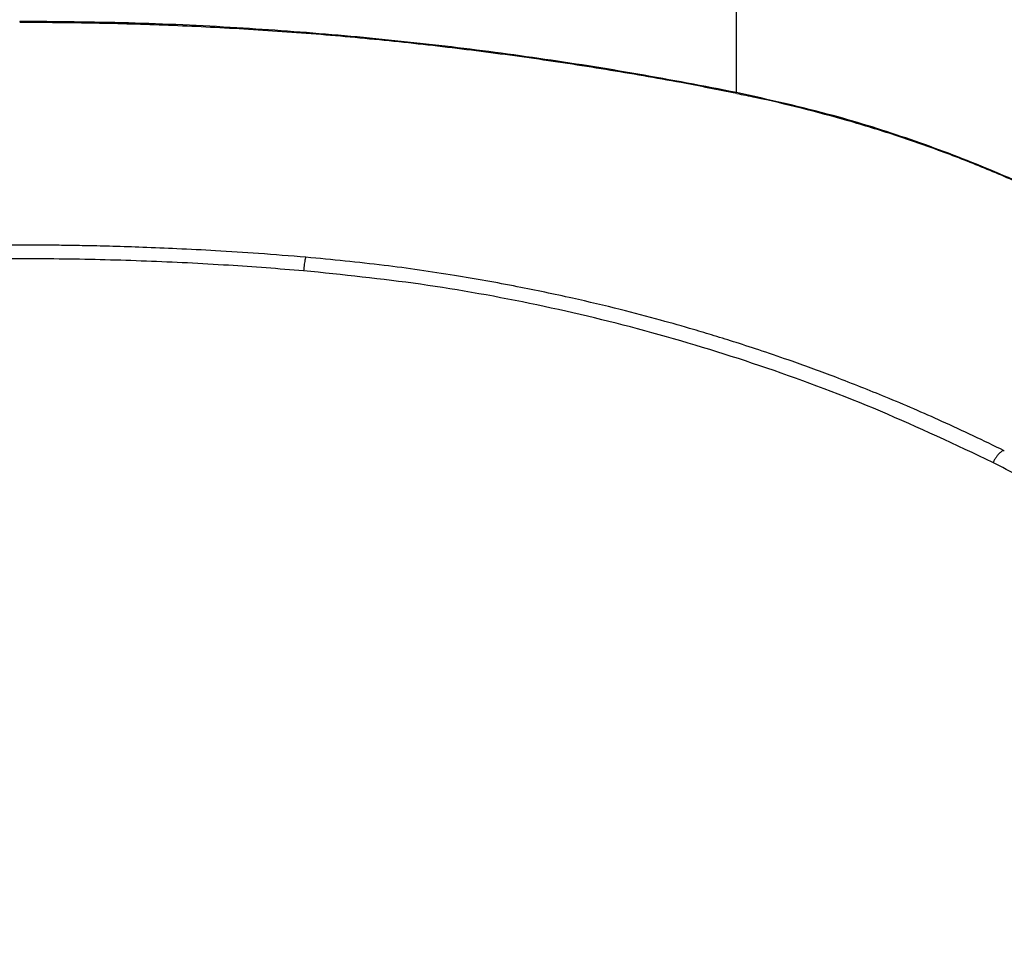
# Paper-space layout '_Top' of a CAD drawing. Header units: millimetres. Extents: x -275 to 275, y -307 to 308.
# Tile 6 of 9: x 0 to 154, y 18 to 164. Entities that reach past the tile are written whole.
import ezdxf

# ---------------------------------------------------------------- set-up
doc = ezdxf.new("R2010")
doc.units = ezdxf.units.MM

psp = doc.layouts.new('_Top')

# ---------------------------------------------------------------- linework, layer by layer
at = {"color": 7, "linetype": 'Continuous', "lineweight": 25}
for p, q in [((112.01, 152.35), (112.01, 274.54)), ((0, 163.47), (0, 163.39))]:
    psp.add_line(p, q, dxfattribs=at)
at = {"color": 7, "linetype": 'Continuous', "lineweight": 25, "flags": 128}
psp.add_lwpolyline([(112.06, 152.26), (112.06, 152.26), (112.07, 152.26)], dxfattribs=at)
at = {"color": 7, "linetype": 'Continuous', "lineweight": 25}
psp.add_arc((112.12, 152.35), 0.107, 178.4202, 235.5246, dxfattribs=at)
for points, knots in [([(112.01, 152.35), (106.89, 153.34), (96.64, 155.31), (81.12, 157.74), (65.49, 159.78), (49.77, 161.37), (33.59, 162.56), (16.99, 163.33), (5.67, 163.42), (0, 163.47)], [0, 0, 0, 0, 0.139596, 0.27927, 0.418943, 0.559252, 0.699561, 0.849682, 1, 1, 1, 1]), ([(0, 163.34), (2.74, 163.33), (9.27, 163.31), (19.7, 163.05), (31.38, 162.55), (43.34, 161.79), (55.45, 160.74), (67.57, 159.42), (79.62, 157.85), (91.55, 156.03), (102.36, 154.19), (109.15, 152.82), (112.05, 152.24)], [0, 0, 0, 0, 0.072715, 0.173175, 0.276645, 0.382827, 0.491108, 0.599394, 0.706987, 0.814765, 0.920898, 1, 1, 1, 1]), ([(172.99, 129.87), (169.41, 131.8), (162.26, 135.66), (150.95, 140.69), (139.25, 145.11), (126.28, 149.18), (117.07, 151.23), (112.01, 152.35)], [0, 0, 0, 0, 0.189531, 0.37906, 0.571802, 0.764544, 1, 1, 1, 1]), ([(112.05, 152.21), (113, 152.02), (116.39, 151.35), (122.18, 149.96), (129.46, 148.02), (136.76, 145.78), (144.01, 143.25), (151.16, 140.45), (158.19, 137.39), (165.06, 134.07), (170.01, 131.51), (172.62, 129.99), (173.04, 129.74)], [0, 0, 0, 0, 0.043745, 0.155922, 0.270603, 0.387194, 0.504857, 0.622883, 0.740613, 0.858755, 0.977218, 1, 1, 1, 1]), ([(44.73, 126.62), (42.27, 126.82), (37.56, 127.2), (30.84, 127.63), (24.8, 127.94), (19.45, 128.16), (14.78, 128.31), (10.81, 128.41), (7.38, 128.47), (3.57, 128.51), (-1.24, 128.52), (-7.57, 128.47), (-15.13, 128.32), (-23.91, 128), (-33.92, 127.47), (-40.99, 126.92), (-44.73, 126.62)], [0, 0, 0, 0, 0.0829388, 0.1581653, 0.2256783, 0.2854773, 0.3375617, 0.3819314, 0.4185862, 0.4524704, 0.5092904, 0.5798846, 0.6642506, 0.7623891, 0.8743034, 1, 1, 1, 1]), ([(44.36, 124.5), (40.45, 124.8), (32.27, 125.44), (19.8, 126.05), (6.96, 126.39), (-5.88, 126.4), (-18.71, 126.09), (-31.55, 125.5), (-40.08, 124.83), (-44.36, 124.5)], [0, 0, 0, 0, 0.132449, 0.277175, 0.421746, 0.566131, 0.710622, 0.855212, 1, 1, 1, 1]), ([(44.73, 126.6), (44.73, 126.61), (44.7, 126.67), (44.63, 126.46), (44.54, 126), (44.47, 125.57), (44.41, 125.07), (44.37, 124.68), (44.36, 124.5)], [0, 0, 0, 0, 0.043079, 0.450465, 0.624596, 0.771829, 0.894395, 1, 1, 1, 1]), ([(153.86, 96.39), (150.63, 97.94), (144.52, 100.88), (135.71, 104.66), (127.89, 107.76), (121.43, 110.12), (116.23, 111.91), (112.17, 113.23), (108.6, 114.34), (104.67, 115.52), (99.79, 116.9), (93.49, 118.56), (86.03, 120.33), (77.4, 122.14), (67.58, 123.89), (56.57, 125.49), (48.81, 126.23), (44.73, 126.62)], [0, 0, 0, 0, 0.095164, 0.179575, 0.253635, 0.317673, 0.36113, 0.398653, 0.430314, 0.459779, 0.506751, 0.563899, 0.631131, 0.708371, 0.795579, 0.892765, 1, 1, 1, 1]), ([(152.09, 94.55), (146.27, 97.3), (134.74, 102.74), (116.9, 109.44), (98.96, 114.99), (80.88, 119.33), (62.7, 122.62), (50.46, 123.87), (44.36, 124.5)], [0, 0, 0, 0, 0.172884, 0.342163, 0.509458, 0.673643, 0.837194, 1, 1, 1, 1]), ([(153.84, 96.35), (153.82, 96.37), (153.69, 96.46), (153.38, 96.28), (152.97, 95.88), (152.66, 95.5), (152.37, 95.05), (152.18, 94.71), (152.09, 94.55)], [0, 0, 0, 0, 0.106543, 0.486956, 0.649544, 0.787006, 0.901426, 1, 1, 1, 1]), ([(229.45, 17.87), (227.82, 20.96), (224.63, 27.01), (219.38, 35.39), (214.05, 42.97), (208.73, 49.75), (203.33, 55.98), (197.77, 61.81), (191.47, 67.84), (184.35, 73.96), (176.47, 79.98), (168.47, 85.39), (160.39, 90.26), (154.86, 93.12), (152.09, 94.55)], [0, 0, 0, 0, 0.094794, 0.185516, 0.268444, 0.346408, 0.419242, 0.492008, 0.564861, 0.655469, 0.745862, 0.83273, 0.916181, 1, 1, 1, 1])]:
    psp.add_open_spline(points, degree=3, knots=knots, dxfattribs=at)

doc.saveas('drawing.dxf')
